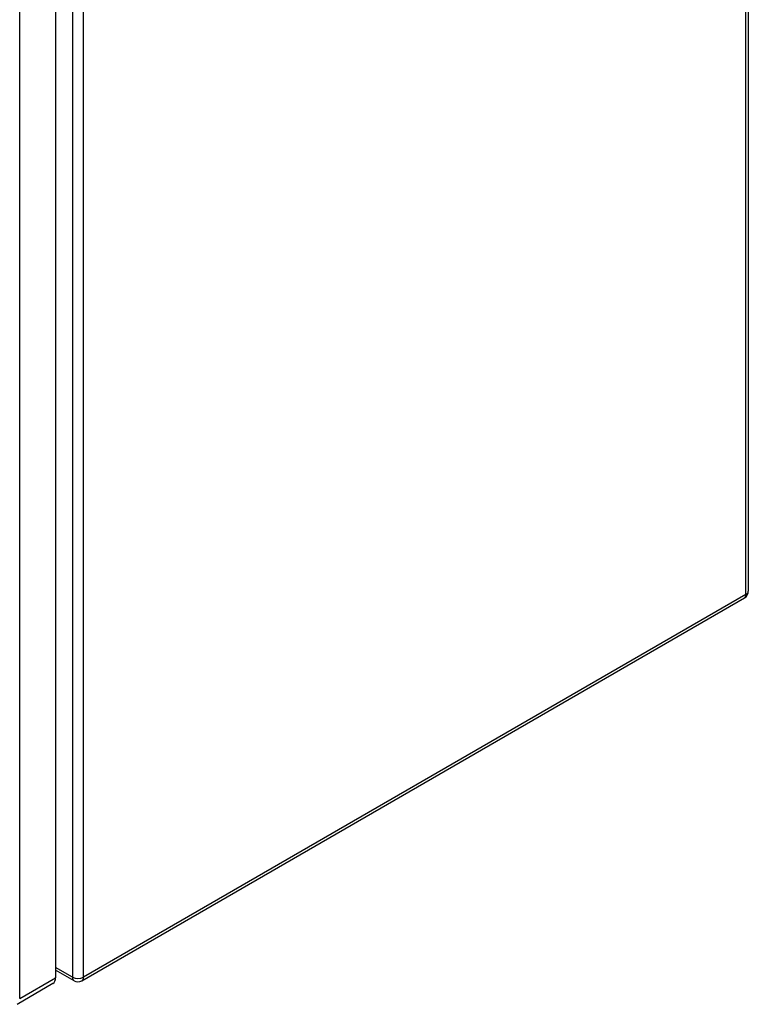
# Model space of a CAD drawing. Header units: inches. Extents: x 18 to 202, y 13 to 131.
# Tile 41 of 54: x 193 to 202, y 56 to 68. Entities that reach past the tile are written whole.
import ezdxf

# ---------------------------------------------------------------- set-up
doc = ezdxf.new("R2010")
doc.units = ezdxf.units.IN
doc.header["$MEASUREMENT"] = 0
doc.layers.add('Visible Edges(ANSI)', color=7, linetype='Continuous', lineweight=25)
doc.layers.add('Visible Tangent Edges(ANSI)', color=7, linetype='Continuous', lineweight=25)

msp = doc.modelspace()

# ---------------------------------------------------------------- linework, layer by layer
at = {"layer": 'Visible Edges(ANSI)'}
for p, q in [((201.863, 92.332), (201.863, 61.247)), ((193.136, 80.453), (193.136, 56.382)), ((193.469, 56.344), (201.814, 61.162)), ((193.37, 56.344), (193.136, 56.478)), ((193.103, 56.308), (192.651, 56.047))]:
    msp.add_line(p, q, dxfattribs=at)
for centre, start, end in [((201.764, 61.247), 300, 0), ((193.419, 56.429), 240, 300)]:
    msp.add_arc(centre, 0.099, start, end, dxfattribs=at)
msp.add_ellipse((193.023, 56.448), major_axis=(0.081, -0.139), ratio=0.57735, start_param=0, end_param=0.785398, dxfattribs=at)
at = {"layer": 'Visible Tangent Edges(ANSI)'}
for p, q in [((201.834, 61.207), (201.834, 92.291)), ((193.349, 80.814), (193.349, 56.389)), ((193.489, 56.389), (193.489, 80.822)), ((192.685, 56.121), (192.685, 80.192)), ((201.834, 61.207), (193.489, 56.389)), ((193.349, 56.389), (193.136, 56.512)), ((192.685, 56.121), (193.136, 56.382))]:
    msp.add_line(p, q, dxfattribs=at)
for centre, major_axis, start_param, end_param in [((201.764, 61.247), (0.099, 0), 5.497787, 6.283185), ((201.764, 61.247), (0.0495, -0.0857), 0, 0.785398), ((193.419, 56.429), (0.099, 0), 3.926991, 5.497787), ((193.419, 56.429), (-0.0495, -0.0857), 5.497787, 6.283185), ((193.419, 56.429), (0.0495, -0.0857), 0, 0.785398)]:
    msp.add_ellipse(centre, major_axis=major_axis, ratio=0.57735, start_param=start_param, end_param=end_param, dxfattribs=at)

doc.saveas('drawing.dxf')
